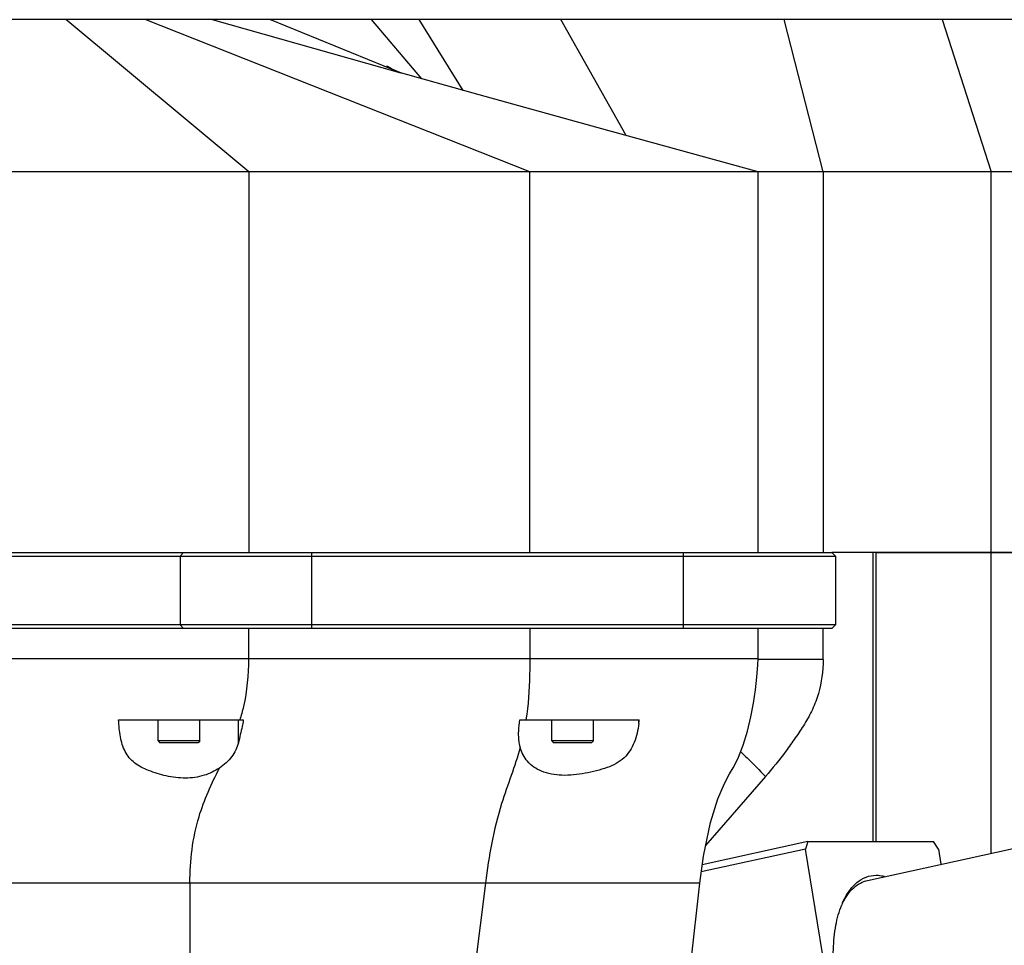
# Model space of a CAD drawing. Header units: millimetres. Extents: x 0 to 12710, y 0 to 5940.
# Tile 238 of 241: x 10224 to 10612, y 2716 to 3081. Entities that reach past the tile are written whole.
import ezdxf

# ---------------------------------------------------------------- set-up
doc = ezdxf.new("R2010")
doc.units = ezdxf.units.MM
doc.header["$LTSCALE"] = 231.275
doc.layers.get('0').update_dxf_attribs({"linetype": 'CONTINUOUS'})
for name, color, linetype in [('_0219_COVER_TOP_PBL92', 7, 'CONTINUOUS'), ('_0302_DELTA_BOTTOM_COVER-3T_PBL163', 7, 'CONTINUOUS'), ('_0302_DELTA_BOTTOM_COVER-3T_PBL179', 7, 'CONTINUOUS'), ('_0302_DELTA_BOTTOM_COVER-SLD_PBL172', 7, 'CONTINUOUS'), ('A2200202_ABL165', 7, 'CONTINUOUS'), ('M2000103__PBL89', 7, 'CONTINUOUS'), ('M2200103_PBL185', 7, 'CONTINUOUS'), ('M2200301_PBL190', 7, 'CONTINUOUS'), ('P9140503_BOLT_PBL160', 7, 'CONTINUOUS'), ('P9140503_BOLT_PBL164', 7, 'CONTINUOUS'), ('오른쪽_7_VBL88', 7, 'CONTINUOUS')]:
    doc.layers.add(name, color=color, linetype=linetype)

# ---------------------------------------------------------------- blocks, each defined once
blk = doc.blocks.new('M2000103__PBL89', base_point=(1971.32, 951.86))
at = {"layer": 'M2000103__PBL89', "color": 7}
for p, q in [((1969.27, 956.86), (2078.07, 956.86)), ((2078.07, 956.86), (2078.57, 956.36)), ((1969.27, 956.36), (2078.57, 956.36)), ((2078.57, 956.36), (2078.57, 947.36)), ((2078.57, 947.36), (1969.27, 947.36)), ((2078.07, 946.86), (1970.26, 946.86)), ((2078.07, 946.86), (2078.57, 947.36))]:
    blk.add_line(p, q, dxfattribs=at)
at = {"layer": 'M2000103__PBL89', "color": 2}
for p, q in [((1992.84, 956.86), (1992.41, 956.36)), ((2009.73, 946.86), (2009.73, 956.86)), ((2058.57, 946.86), (2058.57, 956.86)), ((1992.41, 956.36), (1992.41, 947.36)), ((1992.84, 946.86), (1992.41, 947.36))]:
    blk.add_line(p, q, dxfattribs=at)
blk = doc.blocks.new('_0219_COVER_TOP_PBL92', base_point=(1979.78, 991.86))
at = {"layer": '_0219_COVER_TOP_PBL92', "color": 7}
for p, q in [((2111.11, 1026.86), (1891.3, 1026.86)), ((2021.52, 1019.82), (2020.96, 1020.07)), ((2030.94, 1017.18), (2021.23, 1019.9)), ((2021.23, 1019.9), (2021.38, 1019.86)), ((2195.2, 1006.86), (1764.37, 1006.86)), ((2068.37, 956.86), (2068.37, 1006.86)), ((2194.43, 956.86), (2078.07, 956.86))]:
    blk.add_line(p, q, dxfattribs=at)
at = {"layer": '_0219_COVER_TOP_PBL92', "color": 2}
for p, q in [((2001.44, 1006.86), (1977.4, 1026.86)), ((2038.37, 1006.86), (1987.8, 1026.86)), ((1996.62, 1026.86), (2021.23, 1019.9)), ((2021.38, 1019.86), (2004.18, 1026.86)), ((2017.5, 1026.86), (2024.12, 1019.09)), ((2023.79, 1026.86), (2029.58, 1017.56)), ((2051.04, 1011.63), (2042.46, 1026.86)), ((2076.94, 1006.86), (2071.81, 1026.86)), ((2092.56, 1026.86), (2099.03, 1006.86)), ((2001.44, 1006.86), (2001.44, 956.86)), ((2038.37, 956.86), (2038.37, 1006.86)), ((2076.94, 1006.86), (2076.94, 956.86)), ((2099.03, 956.86), (2099.03, 1006.86))]:
    blk.add_line(p, q, dxfattribs=at)
at = {"layer": '_0219_COVER_TOP_PBL92', "color": 7}
for points in [[(2020.96, 1020.07), (2020.21, 1020.42), (2019.65, 1020.7), (2019.57, 1020.74)], [(2068.37, 1006.86), (2047.36, 1012.64), (2030.94, 1017.18)]]:
    blk.add_lwpolyline(points, dxfattribs=at)
blk = doc.blocks.new('P9140503_BOLT_PBL160', base_point=(1992.26, 933.36))
at = {"layer": 'P9140503_BOLT_PBL160', "color": 7}
for p, q in [((1989.51, 932.11), (1989.51, 934.86)), ((1995.01, 932.11), (1995.01, 934.86)), ((1989.51, 932.11), (1989.76, 931.86)), ((1995.01, 932.11), (1989.51, 932.11)), ((1994.76, 931.86), (1989.76, 931.86)), ((1995.01, 932.11), (1994.76, 931.86))]:
    blk.add_line(p, q, dxfattribs=at)
blk = doc.blocks.new('_0302_DELTA_BOTTOM_COVER-3T_PBL163', base_point=(1982.68, 897.86))
at = {"layer": '_0302_DELTA_BOTTOM_COVER-3T_PBL163', "color": 2}
for p, q in [((2001.44, 942.86), (2001.44, 946.86)), ((2038.37, 946.86), (2038.37, 942.86)), ((2068.37, 942.86), (1958.14, 942.86)), ((2000.06, 931.85), (2000.06, 934.86)), ((2052.7, 934.38), (2052.7, 934.86)), ((2060.72, 913.42), (1897, 913.42)), ((1993.69, 913.42), (1993.69, 841.94)), ((2032.54, 913.42), (2026, 861.22))]:
    blk.add_line(p, q, dxfattribs=at)
at = {"layer": '_0302_DELTA_BOTTOM_COVER-3T_PBL163', "color": 7}
for p, q in [((2068.37, 942.86), (2068.37, 946.86)), ((1984.32, 934.86), (2000.72, 934.86)), ((2037.06, 934.86), (2052.76, 934.86))]:
    blk.add_line(p, q, dxfattribs=at)
for points in [[(2060.72, 913.42), (2061.18, 916.96), (2062.12, 921.38), (2063.1, 924.5), (2063.95, 926.51), (2064.61, 927.75), (2065.12, 928.57), (2065.72, 929.73), (2066.41, 931.52), (2066.98, 933.39), (2067.43, 935.25), (2067.78, 937.05), (2068.04, 938.79), (2068.22, 940.46), (2068.35, 942.07), (2068.37, 942.86)], [(2052.07, 861.22), (2055.04, 875.7), (2057.61, 889.88), (2059.54, 902.81), (2060.72, 913.42)]]:
    blk.add_lwpolyline(points, dxfattribs=at)
for centre, radius, start, end in [((1963.18, 941.59), 38.14, 349.7152, 349.84), ((2012.17, 939.62), 40.87, 352.6399, 353.3152)]:
    blk.add_arc(centre, radius, start, end, dxfattribs=at)
at = {"layer": '_0302_DELTA_BOTTOM_COVER-3T_PBL163', "color": 2}
for points, knots in [([(2000.29, 934.86), (2000.48, 935.44), (2001.18, 938.05), (2001.44, 940.77), (2001.44, 942.86)], [0, 0, 0, 0, 0.226178, 1, 1, 1, 1]), ([(2038.37, 942.86), (2038.37, 942.16), (2038.34, 939.48), (2038.16, 936.81), (2037.87, 934.86)], [0, 0, 0, 0, 0.263606, 1, 1, 1, 1]), ([(2037.12, 931.23), (2036.43, 928.73), (2034.06, 923.04), (2032.98, 916.94), (2032.54, 913.42)], [0, 0, 0, 0, 0.422541, 1, 1, 1, 1]), ([(1993.69, 913.42), (1993.69, 916.35), (1994.31, 921.67), (1996.55, 926.45), (1997.57, 928.52)], [0, 0, 0, 0, 0.559196, 1, 1, 1, 1])]:
    blk.add_open_spline(points, degree=3, knots=knots, dxfattribs=at)
at = {"layer": '_0302_DELTA_BOTTOM_COVER-3T_PBL163', "color": 7}
for points, knots in [([(1997.57, 928.52), (1996.96, 928.11), (1995.52, 927.43), (1993.09, 927.09), (1990.6, 927.42), (1988.35, 928.12), (1986.37, 929.05), (1985.05, 930.67), (1984.49, 932.69), (1984.36, 934.11), (1984.32, 934.86)], [0, 0, 0, 0, 0.123324, 0.26106, 0.40372, 0.537972, 0.655157, 0.762013, 0.875268, 1, 1, 1, 1]), ([(2000.71, 934.78), (2000.66, 934.52), (2000.47, 933.54), (2000.24, 932.56), (2000.06, 931.85)], [0, 0, 0, 0, 0.265228, 1, 1, 1, 1]), ([(2036.9, 932.92), (2036.9, 933.07), (2036.92, 933.72), (2036.99, 934.37), (2037.06, 934.86)], [0, 0, 0, 0, 0.237192, 1, 1, 1, 1]), ([(2052.7, 934.38), (2052.59, 933.53), (2052.26, 931.89), (2050.87, 929.67), (2048.89, 928.65), (2047.11, 928.15), (2045.15, 927.7), (2042.7, 927.44), (2040, 927.88), (2037.96, 929.23), (2037.3, 930.57), (2037.12, 931.23)], [0, 0, 0, 0, 0.124784, 0.241273, 0.366406, 0.436619, 0.510411, 0.658756, 0.791263, 0.900577, 1, 1, 1, 1]), ([(2000.06, 931.85), (1999.89, 931.2), (1999.27, 929.89), (1998.19, 928.93), (1997.57, 928.52)], [0, 0, 0, 0, 0.476312, 1, 1, 1, 1]), ([(2037.12, 931.23), (2037.08, 931.36), (2036.95, 931.92), (2036.9, 932.49), (2036.9, 932.92)], [0, 0, 0, 0, 0.241206, 1, 1, 1, 1])]:
    blk.add_open_spline(points, degree=3, knots=knots, dxfattribs=at)
blk = doc.blocks.new('P9140503_BOLT_PBL164', base_point=(2044, 933.36))
at = {"layer": 'P9140503_BOLT_PBL164', "color": 7}
for p, q in [((2041.25, 932.11), (2041.25, 934.86)), ((2046.75, 932.11), (2046.75, 934.86)), ((2046.75, 932.11), (2041.25, 932.11)), ((2041.25, 932.11), (2041.5, 931.86)), ((2046.5, 931.86), (2041.5, 931.86)), ((2046.75, 932.11), (2046.5, 931.86))]:
    blk.add_line(p, q, dxfattribs=at)
blk = doc.blocks.new('M2200103_PBL185', base_point=(2076.24, 895.36))
at = {"layer": 'M2200103_PBL185', "color": 7}
for p, q in [((2074.59, 917.88), (2060.91, 914.88)), ((2074.92, 918.86), (2061.03, 915.82)), ((2074.92, 918.86), (2074.59, 917.88)), ((2080.73, 880.55), (2074.59, 917.88)), ((2074.92, 918.86), (2091.42, 918.86)), ((2092.09, 917.88), (2091.42, 918.86)), ((2092.09, 917.88), (2092.41, 915.89)), ((2097.29, 886.24), (2098.23, 880.55)), ((2089.2, 884.47), (2088.41, 884.38)), ((2054.87, 874.87), (2080.73, 880.55)), ((2080.73, 880.55), (2081.39, 879.57)), ((2097.89, 879.57), (2098.23, 880.55)), ((2054.63, 873.69), (2081.39, 879.57)), ((2097.89, 879.57), (2064.37, 872.21)), ((2081.39, 879.57), (2097.89, 879.57)), ((2061.14, 871.86), (2054.25, 871.86))]:
    blk.add_line(p, q, dxfattribs=at)
at = {"layer": 'M2200103_PBL185', "color": 2}
blk.add_line((2064.37, 872.21), (2054.32, 872.21), dxfattribs=at)
at = {"layer": 'M2200103_PBL185', "color": 7}
for centre, radius, start, end in [((2087.91, 906.61), 9.41, 153.4993, 155.2719), ((2089.44, 906.49), 10.86, 156.6531, 158.0749), ((2092.28, 893.96), 10.97, 226.103, 228.0926), ((2061.13, 886.99), 15.13, 270.0363, 282.3734)]:
    blk.add_arc(centre, radius, start, end, dxfattribs=at)
for points, knots in [([(2079.47, 910.8), (2079.71, 911.34), (2080.23, 912.33), (2081.28, 913.52), (2082.53, 914.28), (2083.45, 914.44), (2083.9, 914.44)], [0, 0, 0, 0, 0.292876, 0.548881, 0.778581, 1, 1, 1, 1]), ([(2079.49, 910.81), (2079.69, 911.2), (2080.11, 911.91), (2080.89, 912.81), (2081.78, 913.45), (2082.44, 913.7), (2082.77, 913.77)], [0, 0, 0, 0, 0.285329, 0.542418, 0.777352, 1, 1, 1, 1]), ([(2083.9, 914.44), (2083.99, 914.44), (2084.36, 914.43), (2084.72, 914.37), (2084.99, 914.3)], [0, 0, 0, 0, 0.244096, 1, 1, 1, 1]), ([(2084.68, 886.05), (2084, 886.7), (2082.73, 888.26), (2081.15, 891.01), (2079.84, 894.19), (2078.89, 897.64), (2078.33, 901.18), (2078.2, 904.61), (2078.5, 907.75), (2079.02, 909.68), (2079.37, 910.55)], [0, 0, 0, 0, 0.107373, 0.229474, 0.362366, 0.500874, 0.639257, 0.771785, 0.893321, 1, 1, 1, 1]), ([(2075.53, 900), (2075.37, 900), (2075.04, 899.91), (2074.53, 899.44), (2074.41, 898.86), (2074.47, 898.51)], [0, 0, 0, 0, 0.234128, 0.480528, 1, 1, 1, 1]), ([(2076.59, 898.98), (2076.55, 899.25), (2076.36, 899.65), (2075.91, 899.94), (2075.66, 900), (2075.53, 900)], [0, 0, 0, 0, 0.518265, 0.763287, 1, 1, 1, 1]), ([(2076.16, 899.75), (2075.99, 899.61), (2075.72, 899.21), (2075.68, 898.74), (2075.72, 898.51)], [0, 0, 0, 0, 0.490694, 1, 1, 1, 1]), ([(2074.47, 898.51), (2074.51, 898.24), (2074.7, 897.85), (2075.15, 897.55), (2075.41, 897.5), (2075.53, 897.5)], [0, 0, 0, 0, 0.518265, 0.763287, 1, 1, 1, 1]), ([(2075.53, 897.5), (2075.69, 897.5), (2076.02, 897.59), (2076.53, 898.06), (2076.65, 898.63), (2076.59, 898.98)], [0, 0, 0, 0, 0.234128, 0.480528, 1, 1, 1, 1]), ([(2075.72, 898.51), (2075.73, 898.44), (2075.8, 898.15), (2075.98, 897.88), (2076.15, 897.74)], [0, 0, 0, 0, 0.257995, 1, 1, 1, 1]), ([(2088.91, 883.99), (2088.24, 883.99), (2086.77, 884.38), (2085.55, 885.26), (2084.96, 885.79)], [0, 0, 0, 0, 0.455693, 1, 1, 1, 1]), ([(2088.41, 884.38), (2087.83, 884.38), (2086.57, 884.68), (2085.5, 885.37), (2084.98, 885.79)], [0, 0, 0, 0, 0.461196, 1, 1, 1, 1]), ([(2091.48, 884.96), (2091.11, 884.65), (2090.31, 884.15), (2089.37, 883.99), (2088.91, 883.99)], [0, 0, 0, 0, 0.50968, 1, 1, 1, 1])]:
    blk.add_open_spline(points, degree=3, knots=knots, dxfattribs=at)
at = {"layer": 'M2200103_PBL185', "color": 134}
for points in [[(2076.81, 899.03), (2076.8, 899.05), (2076.79, 899.1), (2076.77, 899.16), (2076.76, 899.2), (2076.75, 899.23), (2076.75, 899.26), (2076.74, 899.27), (2076.74, 899.29), (2076.74, 899.3), (2076.74, 899.3), (2076.74, 899.31), (2076.73, 899.31), (2076.73, 899.32), (2076.73, 899.33), (2076.72, 899.34), (2076.71, 899.36), (2076.7, 899.38), (2076.69, 899.41), (2076.68, 899.44), (2076.66, 899.47), (2076.65, 899.5), (2076.64, 899.52), (2076.63, 899.54), (2076.63, 899.55), (2076.62, 899.56), (2076.62, 899.56), (2076.62, 899.57), (2076.62, 899.57), (2076.61, 899.58), (2076.61, 899.58), (2076.6, 899.6), (2076.59, 899.61), (2076.57, 899.63), (2076.56, 899.65), (2076.54, 899.68), (2076.52, 899.71), (2076.5, 899.73), (2076.49, 899.75), (2076.48, 899.77), (2076.47, 899.78), (2076.47, 899.79), (2076.46, 899.79), (2076.46, 899.8), (2076.46, 899.8), (2076.45, 899.8), (2076.44, 899.81), (2076.43, 899.82), (2076.42, 899.83), (2076.41, 899.85), (2076.39, 899.87), (2076.36, 899.89), (2076.34, 899.92), (2076.31, 899.94), (2076.3, 899.95), (2076.29, 899.96), (2076.28, 899.97), (2076.27, 899.98), (2076.26, 899.98), (2076.26, 899.99), (2076.26, 899.99), (2076.25, 899.99), (2076.25, 900), (2076.23, 900), (2076.22, 900.01), (2076.2, 900.03), (2076.18, 900.04), (2076.15, 900.06), (2076.12, 900.07), (2076.1, 900.09), (2076.08, 900.1), (2076.07, 900.11), (2076.06, 900.12), (2076.05, 900.12), (2076.04, 900.13), (2076.04, 900.13), (2076.04, 900.13), (2076.03, 900.13), (2076.02, 900.13), (2076.01, 900.14), (2075.99, 900.14), (2075.97, 900.15), (2075.95, 900.16), (2075.92, 900.17), (2075.89, 900.18), (2075.86, 900.19), (2075.84, 900.2), (2075.83, 900.2), (2075.81, 900.21), (2075.81, 900.21), (2075.8, 900.21), (2075.8, 900.22), (2075.79, 900.22), (2075.79, 900.22), (2075.78, 900.22), (2075.77, 900.22), (2075.75, 900.22), (2075.73, 900.22), (2075.7, 900.23), (2075.67, 900.23), (2075.64, 900.24), (2075.61, 900.24), (2075.59, 900.24), (2075.58, 900.24), (2075.56, 900.24), (2075.55, 900.25), (2075.55, 900.25), (2075.54, 900.25), (2075.54, 900.25), (2075.54, 900.25), (2075.53, 900.24), (2075.51, 900.24), (2075.5, 900.24), (2075.48, 900.24), (2075.45, 900.24), (2075.42, 900.23), (2075.38, 900.23), (2075.36, 900.23), (2075.34, 900.23), (2075.32, 900.22), (2075.31, 900.22), (2075.3, 900.22), (2075.29, 900.22), (2075.29, 900.22), (2075.28, 900.22), (2075.28, 900.22), (2075.27, 900.21), (2075.26, 900.21), (2075.24, 900.21), (2075.22, 900.2), (2075.2, 900.19), (2075.17, 900.18), (2075.14, 900.17), (2075.11, 900.16), (2075.09, 900.15), (2075.08, 900.15), (2075.06, 900.14), (2075.05, 900.14), (2075.05, 900.14), (2075.04, 900.14), (2075.04, 900.14), (2075.04, 900.13), (2075.03, 900.13), (2075.02, 900.12), (2075, 900.11), (2074.98, 900.1), (2074.96, 900.09), (2074.93, 900.07), (2074.9, 900.05), (2074.88, 900.04), (2074.86, 900.03), (2074.85, 900.02), (2074.84, 900.01), (2074.83, 900.01), (2074.82, 900), (2074.82, 900), (2074.82, 900), (2074.81, 900), (2074.81, 899.99), (2074.8, 899.98), (2074.78, 899.97), (2074.77, 899.95), (2074.75, 899.93), (2074.72, 899.91), (2074.7, 899.89), (2074.68, 899.87), (2074.66, 899.85), (2074.65, 899.84), (2074.64, 899.83), (2074.63, 899.83), (2074.63, 899.82), (2074.62, 899.82), (2074.62, 899.82), (2074.62, 899.81), (2074.61, 899.8), (2074.6, 899.79), (2074.59, 899.78), (2074.58, 899.76), (2074.56, 899.73), (2074.54, 899.71), (2074.52, 899.68), (2074.5, 899.65), (2074.49, 899.63), (2074.48, 899.62), (2074.47, 899.61), (2074.46, 899.6), (2074.46, 899.59), (2074.46, 899.59), (2074.45, 899.59), (2074.45, 899.58), (2074.45, 899.57), (2074.44, 899.56), (2074.43, 899.54), (2074.42, 899.52), (2074.41, 899.49), (2074.4, 899.46), (2074.38, 899.43), (2074.37, 899.4), (2074.36, 899.38), (2074.35, 899.37), (2074.34, 899.35), (2074.34, 899.34), (2074.34, 899.34), (2074.33, 899.33), (2074.33, 899.33), (2074.33, 899.32), (2074.33, 899.31), (2074.33, 899.3), (2074.32, 899.28), (2074.31, 899.26), (2074.31, 899.23), (2074.3, 899.19), (2074.29, 899.16), (2074.28, 899.13), (2074.27, 899.11), (2074.27, 899.09), (2074.26, 899.08), (2074.26, 899.07), (2074.26, 899.06), (2074.26, 899.05), (2074.26, 899.05), (2074.26, 899.04), (2074.26, 899.03), (2074.26, 899.02), (2074.25, 899), (2074.25, 898.98), (2074.25, 898.95), (2074.25, 898.91), (2074.24, 898.87), (2074.24, 898.84), (2074.24, 898.82), (2074.23, 898.8), (2074.23, 898.79), (2074.23, 898.77), (2074.23, 898.77), (2074.23, 898.76), (2074.23, 898.76), (2074.23, 898.75), (2074.23, 898.74), (2074.23, 898.73), (2074.24, 898.71), (2074.24, 898.68), (2074.24, 898.65), (2074.24, 898.6), (2074.25, 898.54), (2074.25, 898.49), (2074.25, 898.47)], [(2074.25, 898.47), (2074.26, 898.44), (2074.27, 898.4), (2074.29, 898.34), (2074.3, 898.29), (2074.31, 898.26), (2074.31, 898.24), (2074.32, 898.22), (2074.32, 898.21), (2074.32, 898.2), (2074.32, 898.19), (2074.33, 898.19), (2074.33, 898.18), (2074.33, 898.18), (2074.33, 898.17), (2074.34, 898.15), (2074.35, 898.14), (2074.36, 898.12), (2074.37, 898.09), (2074.38, 898.06), (2074.4, 898.02), (2074.41, 898), (2074.42, 897.98), (2074.43, 897.96), (2074.43, 897.95), (2074.44, 897.94), (2074.44, 897.93), (2074.44, 897.93), (2074.45, 897.92), (2074.45, 897.92), (2074.45, 897.91), (2074.46, 897.9), (2074.47, 897.88), (2074.49, 897.86), (2074.5, 897.84), (2074.52, 897.81), (2074.54, 897.78), (2074.56, 897.76), (2074.57, 897.74), (2074.58, 897.73), (2074.59, 897.72), (2074.6, 897.71), (2074.6, 897.7), (2074.6, 897.7), (2074.6, 897.7), (2074.61, 897.69), (2074.62, 897.68), (2074.63, 897.67), (2074.64, 897.66), (2074.66, 897.65), (2074.68, 897.63), (2074.7, 897.6), (2074.73, 897.58), (2074.75, 897.56), (2074.76, 897.54), (2074.77, 897.53), (2074.79, 897.52), (2074.79, 897.51), (2074.8, 897.51), (2074.8, 897.51), (2074.8, 897.5), (2074.81, 897.5), (2074.82, 897.5), (2074.83, 897.49), (2074.84, 897.48), (2074.86, 897.47), (2074.88, 897.45), (2074.91, 897.44), (2074.94, 897.42), (2074.96, 897.4), (2074.98, 897.39), (2074.99, 897.38), (2075.01, 897.38), (2075.01, 897.37), (2075.02, 897.37), (2075.02, 897.37), (2075.03, 897.37), (2075.03, 897.36), (2075.04, 897.36), (2075.05, 897.36), (2075.07, 897.35), (2075.09, 897.34), (2075.11, 897.33), (2075.14, 897.32), (2075.17, 897.31), (2075.2, 897.3), (2075.22, 897.3), (2075.23, 897.29), (2075.25, 897.29), (2075.25, 897.28), (2075.26, 897.28), (2075.26, 897.28), (2075.27, 897.28), (2075.27, 897.28), (2075.28, 897.28), (2075.3, 897.27), (2075.31, 897.27), (2075.33, 897.27), (2075.36, 897.27), (2075.39, 897.26), (2075.42, 897.26), (2075.45, 897.26), (2075.47, 897.25), (2075.48, 897.25), (2075.5, 897.25), (2075.51, 897.25), (2075.51, 897.25), (2075.52, 897.25), (2075.52, 897.25), (2075.53, 897.25), (2075.53, 897.25), (2075.55, 897.25), (2075.56, 897.25), (2075.59, 897.25), (2075.61, 897.26), (2075.64, 897.26), (2075.68, 897.26), (2075.7, 897.27), (2075.72, 897.27), (2075.74, 897.27), (2075.75, 897.27), (2075.76, 897.27), (2075.77, 897.27), (2075.77, 897.27), (2075.78, 897.27), (2075.78, 897.28), (2075.79, 897.28), (2075.8, 897.28), (2075.82, 897.29), (2075.84, 897.3), (2075.86, 897.3), (2075.89, 897.31), (2075.92, 897.32), (2075.95, 897.33), (2075.97, 897.34), (2075.99, 897.35), (2076, 897.35), (2076.01, 897.35), (2076.01, 897.35), (2076.02, 897.36), (2076.02, 897.36), (2076.02, 897.36), (2076.03, 897.37), (2076.04, 897.37), (2076.06, 897.38), (2076.08, 897.39), (2076.1, 897.41), (2076.13, 897.42), (2076.16, 897.44), (2076.18, 897.45), (2076.2, 897.47), (2076.21, 897.47), (2076.22, 897.48), (2076.23, 897.49), (2076.24, 897.49), (2076.24, 897.49), (2076.24, 897.49), (2076.25, 897.5), (2076.26, 897.5), (2076.27, 897.51), (2076.28, 897.53), (2076.29, 897.54), (2076.31, 897.56), (2076.34, 897.58), (2076.36, 897.61), (2076.39, 897.62), (2076.4, 897.64), (2076.41, 897.65), (2076.42, 897.66), (2076.43, 897.67), (2076.44, 897.67), (2076.44, 897.67), (2076.44, 897.68), (2076.44, 897.68), (2076.45, 897.69), (2076.46, 897.7), (2076.47, 897.72), (2076.48, 897.74), (2076.5, 897.76), (2076.52, 897.79), (2076.54, 897.82), (2076.56, 897.84), (2076.57, 897.86), (2076.58, 897.87), (2076.59, 897.89), (2076.6, 897.89), (2076.6, 897.9), (2076.6, 897.9), (2076.61, 897.91), (2076.61, 897.91), (2076.61, 897.92), (2076.62, 897.94), (2076.63, 897.95), (2076.64, 897.97), (2076.65, 898), (2076.67, 898.03), (2076.68, 898.06), (2076.69, 898.09), (2076.7, 898.11), (2076.71, 898.13), (2076.72, 898.14), (2076.72, 898.15), (2076.72, 898.16), (2076.73, 898.16), (2076.73, 898.16), (2076.73, 898.17), (2076.73, 898.18), (2076.74, 898.19), (2076.74, 898.21), (2076.75, 898.24), (2076.75, 898.26), (2076.76, 898.3), (2076.77, 898.33), (2076.78, 898.36), (2076.79, 898.39), (2076.79, 898.4), (2076.8, 898.42), (2076.8, 898.43), (2076.8, 898.43), (2076.8, 898.44), (2076.8, 898.44), (2076.8, 898.45), (2076.8, 898.46), (2076.81, 898.48), (2076.81, 898.49), (2076.81, 898.52), (2076.81, 898.55), (2076.82, 898.58), (2076.82, 898.62), (2076.82, 898.65), (2076.82, 898.68), (2076.83, 898.69), (2076.83, 898.71), (2076.83, 898.72), (2076.83, 898.73), (2076.83, 898.73), (2076.83, 898.73), (2076.83, 898.74), (2076.83, 898.75), (2076.83, 898.77), (2076.83, 898.79), (2076.82, 898.81), (2076.82, 898.84), (2076.82, 898.89), (2076.81, 898.95), (2076.81, 899), (2076.81, 899.03)]]:
    blk.add_open_spline(points, degree=3, knots=[0, 0, 0, 0, 0.015625, 0.03125, 0.039062, 0.046875, 0.050781, 0.054688, 0.058594, 0.060547, 0.061523, 0.0625, 0.063477, 0.064453, 0.066406, 0.070312, 0.074219, 0.078125, 0.085938, 0.09375, 0.101562, 0.109375, 0.113281, 0.117188, 0.121094, 0.123047, 0.124023, 0.125, 0.125977, 0.126953, 0.128906, 0.132812, 0.136719, 0.140625, 0.148438, 0.15625, 0.164062, 0.171875, 0.175781, 0.179688, 0.183594, 0.185547, 0.186523, 0.1875, 0.188477, 0.189453, 0.191406, 0.195312, 0.199219, 0.203125, 0.210938, 0.21875, 0.226562, 0.234375, 0.238281, 0.242188, 0.246094, 0.248047, 0.249023, 0.25, 0.250977, 0.251953, 0.253906, 0.257812, 0.261719, 0.265625, 0.273438, 0.28125, 0.289062, 0.296875, 0.300781, 0.304688, 0.308594, 0.310547, 0.311523, 0.3125, 0.313477, 0.314453, 0.316406, 0.320312, 0.324219, 0.328125, 0.335938, 0.34375, 0.351562, 0.359375, 0.363281, 0.367188, 0.371094, 0.373047, 0.374023, 0.375, 0.375977, 0.376953, 0.378906, 0.382812, 0.386719, 0.390625, 0.398438, 0.40625, 0.414062, 0.421875, 0.425781, 0.429688, 0.433594, 0.435547, 0.436523, 0.4375, 0.438477, 0.439453, 0.441406, 0.445312, 0.449219, 0.453125, 0.460938, 0.46875, 0.476562, 0.484375, 0.488281, 0.492188, 0.496094, 0.498047, 0.499023, 0.5, 0.500977, 0.501953, 0.503906, 0.507812, 0.511719, 0.515625, 0.523438, 0.53125, 0.539062, 0.546875, 0.550781, 0.554688, 0.558594, 0.560547, 0.561523, 0.5625, 0.563477, 0.564453, 0.566406, 0.570312, 0.574219, 0.578125, 0.585938, 0.59375, 0.601562, 0.609375, 0.613281, 0.617188, 0.621094, 0.623047, 0.624023, 0.625, 0.625977, 0.626953, 0.628906, 0.632812, 0.636719, 0.640625, 0.648438, 0.65625, 0.664062, 0.671875, 0.675781, 0.679688, 0.683594, 0.685547, 0.686523, 0.6875, 0.688477, 0.689453, 0.691406, 0.695312, 0.699219, 0.703125, 0.710938, 0.71875, 0.726562, 0.734375, 0.738281, 0.742188, 0.746094, 0.748047, 0.749023, 0.75, 0.750977, 0.751953, 0.753906, 0.757812, 0.761719, 0.765625, 0.773438, 0.78125, 0.789062, 0.796875, 0.800781, 0.804688, 0.808594, 0.810547, 0.811523, 0.8125, 0.813477, 0.814453, 0.816406, 0.820312, 0.824219, 0.828125, 0.835938, 0.84375, 0.851562, 0.859375, 0.863281, 0.867188, 0.871094, 0.873047, 0.874023, 0.875, 0.875977, 0.876953, 0.878906, 0.882812, 0.886719, 0.890625, 0.898438, 0.90625, 0.914062, 0.921875, 0.925781, 0.929688, 0.933594, 0.935547, 0.936523, 0.9375, 0.938477, 0.939453, 0.941406, 0.945312, 0.949219, 0.953125, 0.960938, 0.96875, 0.984375, 1, 1, 1, 1], dxfattribs=at)
blk = doc.blocks.new('M2200301_PBL190', base_point=(2122.49, 908.17))
at = {"layer": 'M2200301_PBL190', "color": 7}
for p, q in [((2082.77, 913.77), (2165.26, 931.87)), ((2165.21, 901.15), (2166.01, 901.32)), ((2089.2, 884.47), (2147.54, 897.27))]:
    blk.add_line(p, q, dxfattribs=at)
for centre, radius, start, end in [((2169.48, 918.98), 1.91, 152.0477, 186.546), ((2169.45, 918.98), 1.87, 186.57, 189.3403)]:
    blk.add_arc(centre, radius, start, end, dxfattribs=at)
for points, knots in [([(2168.71, 919.67), (2168.63, 919.46), (2168.54, 919), (2168.62, 918.53), (2168.7, 918.32)], [0, 0, 0, 0, 0.500849, 1, 1, 1, 1]), ([(2076.41, 899.45), (2076.32, 899.23), (2076.22, 898.75), (2076.31, 898.26), (2076.4, 898.04)], [0, 0, 0, 0, 0.500875, 1, 1, 1, 1])]:
    blk.add_open_spline(points, degree=3, knots=knots, dxfattribs=at)
blk.add_open_spline([(2167.79, 918.12), (2167.7, 918.29), (2167.64, 918.48), (2167.6, 918.67)], degree=3, dxfattribs=at)
blk = doc.blocks.new('A2200202_ABL165', base_point=(2128.2, 904.81))
at = {"layer": 'M2200103_PBL185'}
blk.add_blockref('M2200103_PBL185', (2076.24, 895.36), dxfattribs=at)
at = {"layer": 'M2200301_PBL190'}
blk.add_blockref('M2200301_PBL190', (2122.49, 908.17), dxfattribs=at)
blk = doc.blocks.new('_0302_DELTA_BOTTOM_COVER-SLD_PBL172', base_point=(2072.46, 937.59))
at = {"layer": '_0302_DELTA_BOTTOM_COVER-SLD_PBL172', "color": 7}
for q in [(2078.07, 956.86), (2083.44, 918.86)]:
    blk.add_line((2083.44, 956.86), q, dxfattribs=at)
at = {"layer": '_0302_DELTA_BOTTOM_COVER-SLD_PBL172', "color": 2}
for p, q in [((2076.94, 942.79), (2076.94, 946.86)), ((2076.94, 942.79), (2068.37, 942.79)), ((2069.33, 927.4), (2061.47, 918.33))]:
    blk.add_line(p, q, dxfattribs=at)
for points, knots in [([(2076.94, 942.79), (2076.94, 941.28), (2076.61, 939.02), (2075.58, 936.21), (2074.5, 934.29), (2073.28, 932.49), (2071.62, 930.15), (2070.27, 928.48), (2069.33, 927.4)], [0, 0, 0, 0, 0.257506, 0.384566, 0.509472, 0.633076, 0.756046, 1, 1, 1, 1]), ([(2066.09, 930.65), (2066.38, 930.39), (2067.51, 929.36), (2068.58, 928.26), (2069.33, 927.4)], [0, 0, 0, 0, 0.255447, 1, 1, 1, 1])]:
    blk.add_open_spline(points, degree=3, knots=knots, dxfattribs=at)
blk = doc.blocks.new('_0302_DELTA_BOTTOM_COVER-3T_PBL179', base_point=(2115.62, 897.86))
at = {"layer": '_0302_DELTA_BOTTOM_COVER-3T_PBL179', "color": 7}
for q in [(2083.87, 918.86), (2194.43, 956.86)]:
    blk.add_line((2083.87, 956.86), q, dxfattribs=at)
at = {"layer": '_0302_DELTA_BOTTOM_COVER-3T_PBL179', "color": 2}
blk.add_line((2099.03, 917.34), (2099.03, 956.86), dxfattribs=at)
blk = doc.blocks.new('오른쪽_7_VBL88', base_point=(1971.32, 734.05))
at = {"layer": '_0219_COVER_TOP_PBL92'}
blk.add_blockref('_0219_COVER_TOP_PBL92', (1979.78, 991.86), dxfattribs=at)
at = {"layer": '_0302_DELTA_BOTTOM_COVER-3T_PBL163'}
blk.add_blockref('_0302_DELTA_BOTTOM_COVER-3T_PBL163', (1982.68, 897.86), dxfattribs=at)
at = {"layer": '_0302_DELTA_BOTTOM_COVER-3T_PBL179'}
blk.add_blockref('_0302_DELTA_BOTTOM_COVER-3T_PBL179', (2115.62, 897.86), dxfattribs=at)
at = {"layer": '_0302_DELTA_BOTTOM_COVER-SLD_PBL172'}
blk.add_blockref('_0302_DELTA_BOTTOM_COVER-SLD_PBL172', (2072.46, 937.59), dxfattribs=at)
at = {"layer": 'A2200202_ABL165'}
blk.add_blockref('A2200202_ABL165', (2128.2, 904.81), dxfattribs=at)
at = {"layer": 'M2000103__PBL89'}
blk.add_blockref('M2000103__PBL89', (1971.32, 951.86), dxfattribs=at)
at = {"layer": 'P9140503_BOLT_PBL160'}
blk.add_blockref('P9140503_BOLT_PBL160', (1992.26, 933.36), dxfattribs=at)
at = {"layer": 'P9140503_BOLT_PBL164'}
blk.add_blockref('P9140503_BOLT_PBL164', (2044, 933.36), dxfattribs=at)
blk = doc.blocks.new('RERE')
at = {"layer": '오른쪽_7_VBL88'}
blk.add_blockref('오른쪽_7_VBL88', (1971.322, 734.055), dxfattribs=at)

msp = doc.modelspace()

# ---------------------------------------------------------------- block references
at = {"xscale": 3, "yscale": 3, "zscale": 3}
msp.add_blockref('RERE', (4310.1, 0), dxfattribs=at)

doc.saveas('drawing.dxf')
